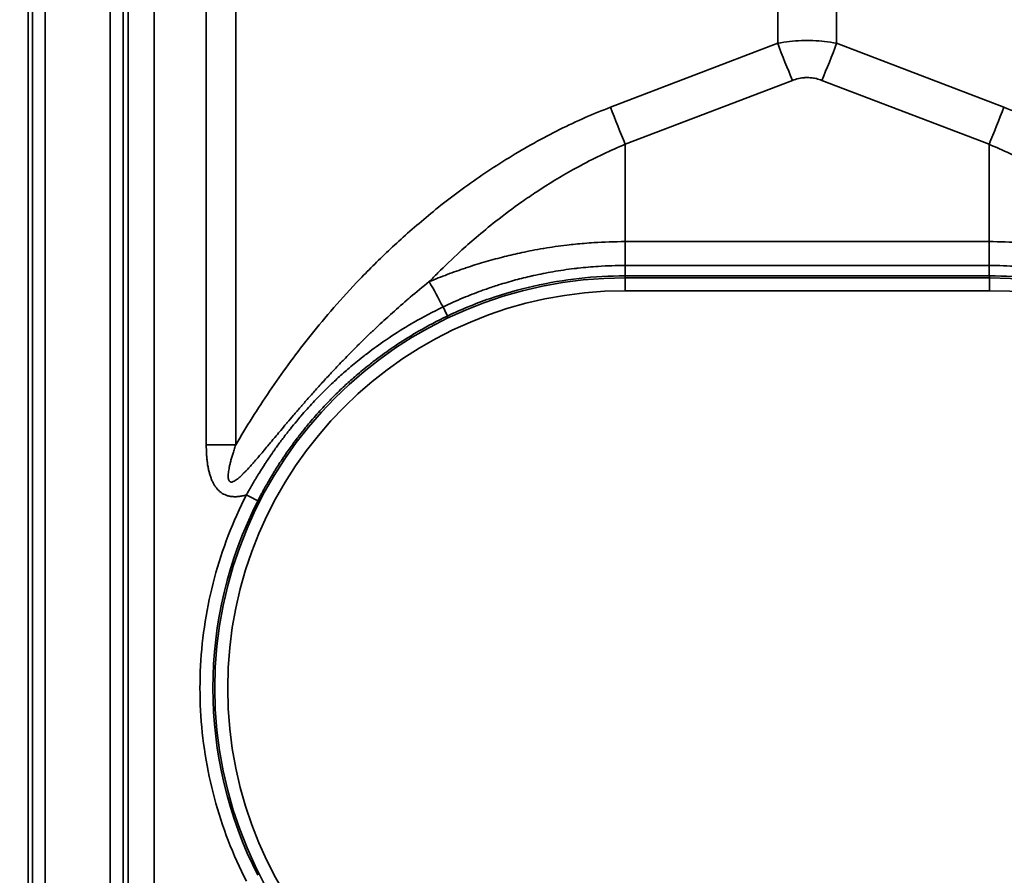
# Model space of a CAD drawing. Header units: millimetres. Extents: x -11430 to 11430, y -488 to 4365.
# Tile 74 of 92: x 1300 to 1338, y 3040 to 3073. Entities that reach past the tile are written whole.
import ezdxf

# ---------------------------------------------------------------- set-up
doc = ezdxf.new("R2010")
doc.units = ezdxf.units.MM
doc.header["$LTSCALE"] = 15
doc.layers.add('Bemaßung (ISO)', color=7, linetype='Continuous', lineweight=25)
doc.layers.add('Sichtbar schmal (ISO)', color=7, linetype='Continuous', lineweight=35)
doc.styles.add('Notiztext (ISO)', font='verdana.ttf')
doc.dimstyles.new('wedi USA', dxfattribs={"dimscale": 15, "dimtxt": 2.5, "dimasz": 4, "dimexe": 2, "dimexo": 0.8, "dimgap": 0.3, "dimtad": 1, "dimdec": 1, "dimrnd": 1e-08, "dimtxsty": 'Notiztext (ISO)', "dimcen": 0.09, "dimclrd": 7, "dimclre": 7, "dimclrt": 256, "dimadec": 0, "dimazin": 2, "dimtfac": 0.6, "dimtmove": 0, "dimatfit": 3, "dimfxl": 1, "dimtolj": 1, "dimlwd": -1, "dimlwe": -1, "dimarcsym": 0})

# ---------------------------------------------------------------- blocks, each defined once
blk = doc.blocks.new('*D115')
at = {"layer": 'Bemaßung (ISO)', "color": 7, "transparency": 16777216}
for p, q in [((1293.259, 3092.426), (930.259, 3092.426)), ((960.259, 2453.763), (960.259, 3032.426)), ((1293.259, 2393.763), (930.259, 2393.763))]:
    blk.add_line(p, q, dxfattribs=at)
for points in [[(950.259, 3032.426), (970.259, 3032.426), (960.259, 3092.426)], [(950.259, 2453.763), (970.259, 2453.763), (960.259, 2393.763)]]:
    blk.add_solid(points, dxfattribs=at)
at = {"layer": 'Defpoints', "color": 0, "transparency": 16777216}
for p in [(960.259, 3092.426), (1305.259, 3092.426), (1305.259, 2393.763)]:
    blk.add_point(p, dxfattribs=at)
at = {"layer": 'Bemaßung (ISO)', "transparency": 16777216, "insert": (906.948, 2568.173), "char_height": 37.5, "attachment_point": 1, "rotation": 90, "style": 'Notiztext (ISO)'}
blk.add_mtext('\\A1;\\fVerdana|b0|i0;\\H37.3096;700 [27 1/2]"', dxfattribs=at)

msp = doc.modelspace()

# ---------------------------------------------------------------- linework, layer by layer
at = {"layer": 'Sichtbar schmal (ISO)'}
for p, q in [((1300.076, 3090.61), (1300.076, 2395.579)), ((1306.978, 3090.739), (1306.978, 3056.765)), ((1308.119, 3090.74), (1308.119, 3056.765)), ((1329.109, 3072.319), (1329.109, 3090.782)), ((1331.392, 3072.319), (1331.392, 3090.782)), ((1300.242, 2395.745), (1300.242, 3090.444)), ((1300.742, 3090.444), (1300.742, 2395.745)), ((1303.259, 2395.763), (1303.259, 3090.426)), ((1303.759, 3090.426), (1303.759, 2395.763)), ((1303.975, 2830.595), (1303.952, 3090.234)), ((1304.951, 3090.239), (1304.975, 2830.596)), ((1329.109, 3072.319), (1322.635, 3069.843)), ((1337.867, 3069.843), (1331.392, 3072.319)), ((1329.68, 3070.883), (1323.205, 3068.407)), ((1337.296, 3068.407), (1330.821, 3070.883)), ((1323.205, 3068.407), (1323.205, 3064.638)), ((1337.296, 3068.407), (1337.296, 3064.638)), ((1323.205, 3063.712), (1323.205, 3064.638)), ((1337.296, 3064.638), (1323.205, 3064.638)), ((1337.296, 3063.712), (1337.296, 3064.638)), ((1337.296, 3063.712), (1323.205, 3063.712)), ((1323.196, 3063.233), (1323.196, 3063.312)), ((1337.306, 3063.312), (1323.196, 3063.312)), ((1323.196, 3062.733), (1323.196, 3063.233)), ((1337.306, 3063.233), (1323.196, 3063.233)), ((1337.306, 3063.233), (1337.306, 3063.312)), ((1337.306, 3062.733), (1337.306, 3063.233)), ((1337.306, 3062.733), (1323.196, 3062.733))]:
    msp.add_line(p, q, dxfattribs=at)
for centre, radius, start, end in [((1323.196, 3047.345), 15.889, 90, 270), ((1337.306, 3047.345), 15.889, 270, 90), ((1323.196, 3047.345), 15.389, 90, 270), ((1337.306, 3047.345), 15.389, 270, 90)]:
    msp.add_arc(centre, radius, start, end, dxfattribs=at)
for centre, major_axis, ratio, start_param, end_param in [((1329.68, 3072.345), (1.785, -4.67), 0.108522, 4.67649, 4.988987), ((1330.821, 3072.345), (-1.785, -4.67), 0.108522, 1.294198, 1.606695), ((1323.205, 3069.869), (1.785, -4.67), 0.108522, 4.67649, 4.988987), ((1337.296, 3069.869), (-1.785, -4.67), 0.108522, 1.294199, 1.606695), ((1323.201, 3063.812), (-0.005, -0.5), 0.011293, 0.017587, 1.369592), ((1317.159, 3060.201), (4.778, -8.785), 0.002502, 1.788471, 1.904469), ((1316.099, 3062.205), (0.215, -0.451), 0.009151, 0.017454, 1.353295), ((1306.978, 3056.713), (-10, 0), 0.005236, 4.598022, 4.712389), ((1308.532, 3054.83), (0.445, -0.227), 0.004662, 4.714772, 6.265732), ((1323.196, 3047.346), (-15.963, -0.001), 0.999985, 5.811235, 6.754655)]:
    msp.add_ellipse(centre, major_axis=major_axis, ratio=ratio, start_param=start_param, end_param=end_param, dxfattribs=at)
for points, knots in [([(1331.392, 3072.319), (1331.236, 3072.348), (1331.081, 3072.372), (1330.928, 3072.389), (1330.776, 3072.406), (1330.625, 3072.417), (1330.475, 3072.423), (1330.325, 3072.428), (1330.176, 3072.428), (1330.026, 3072.423), (1329.876, 3072.417), (1329.725, 3072.406), (1329.572, 3072.389), (1329.42, 3072.371), (1329.265, 3072.348), (1329.109, 3072.319)], [0.000001, 0.000001, 0.000001, 0.000001, 0.2, 0.2, 0.2, 0.4, 0.4, 0.4, 0.6, 0.6, 0.6, 0.8, 0.8, 0.8, 1, 1, 1, 1]), ([(1330.821, 3070.883), (1330.749, 3070.91), (1330.677, 3070.933), (1330.606, 3070.949), (1330.6, 3070.951), (1330.595, 3070.952), (1330.589, 3070.953), (1330.524, 3070.968), (1330.46, 3070.978), (1330.396, 3070.984), (1330.385, 3070.985), (1330.374, 3070.986), (1330.363, 3070.987), (1330.3, 3070.992), (1330.238, 3070.993), (1330.175, 3070.99), (1330.163, 3070.989), (1330.151, 3070.988), (1330.138, 3070.987), (1330.071, 3070.982), (1330.005, 3070.973), (1329.937, 3070.959), (1329.929, 3070.957), (1329.92, 3070.955), (1329.912, 3070.953), (1329.835, 3070.936), (1329.758, 3070.913), (1329.68, 3070.883)], [0.0000019, 0.0000019, 0.0000019, 0.0000019, 0.1857224, 0.1857224, 0.1857224, 0.2, 0.2, 0.2, 0.3703593, 0.3703593, 0.3703593, 0.4, 0.4, 0.4, 0.5667831, 0.5667831, 0.5667831, 0.6, 0.6, 0.6, 0.7776074, 0.7776074, 0.7776074, 0.8, 0.8, 0.8, 1, 1, 1, 1]), ([(1322.635, 3069.843), (1321.977, 3069.592), (1321.324, 3069.306), (1320.664, 3068.978), (1320.005, 3068.649), (1319.339, 3068.279), (1318.702, 3067.888), (1318.065, 3067.496), (1317.456, 3067.083), (1316.888, 3066.668), (1316.321, 3066.253), (1315.795, 3065.835), (1315.308, 3065.423), (1314.821, 3065.012), (1314.372, 3064.606), (1313.956, 3064.21), (1313.54, 3063.813), (1313.156, 3063.426), (1312.799, 3063.049), (1312.442, 3062.672), (1312.112, 3062.305), (1311.803, 3061.947), (1311.494, 3061.588), (1311.205, 3061.239), (1310.932, 3060.894), (1310.658, 3060.549), (1310.4, 3060.21), (1310.151, 3059.87), (1309.902, 3059.531), (1309.662, 3059.192), (1309.43, 3058.85), (1309.198, 3058.508), (1308.973, 3058.164), (1308.755, 3057.817), (1308.537, 3057.469), (1308.325, 3057.119), (1308.119, 3056.765)], [0, 0, 0, 0, 0.0833333, 0.0833333, 0.0833333, 0.1666667, 0.1666667, 0.1666667, 0.25, 0.25, 0.25, 0.3333333, 0.3333333, 0.3333333, 0.4166667, 0.4166667, 0.4166667, 0.5, 0.5, 0.5, 0.5833333, 0.5833333, 0.5833333, 0.6666667, 0.6666667, 0.6666667, 0.75, 0.75, 0.75, 0.8333333, 0.8333333, 0.8333333, 0.9166667, 0.9166667, 0.9166667, 0.9999999, 0.9999999, 0.9999999, 0.9999999]), ([(1323.205, 3068.407), (1322.634, 3068.169), (1322.064, 3067.899), (1321.489, 3067.591), (1321.389, 3067.537), (1321.288, 3067.483), (1321.188, 3067.427), (1320.713, 3067.162), (1320.238, 3066.874), (1319.78, 3066.571), (1319.585, 3066.443), (1319.393, 3066.312), (1319.204, 3066.179), (1318.854, 3065.933), (1318.516, 3065.68), (1318.193, 3065.426), (1317.929, 3065.218), (1317.674, 3065.009), (1317.43, 3064.8), (1317.213, 3064.615), (1317.004, 3064.43), (1316.803, 3064.247), (1316.5, 3063.97), (1316.214, 3063.695), (1315.944, 3063.425), (1315.832, 3063.312), (1315.722, 3063.2), (1315.615, 3063.089)], [0, 0, 0, 0, 0.2, 0.2, 0.2, 0.2349202, 0.2349202, 0.2349202, 0.4, 0.4, 0.4, 0.4701221, 0.4701221, 0.4701221, 0.6, 0.6, 0.6, 0.7061681, 0.7061681, 0.7061681, 0.8, 0.8, 0.8, 0.9411383, 0.9411383, 0.9411383, 1, 1, 1, 1]), ([(1344.886, 3063.089), (1344.481, 3063.51), (1344.05, 3063.93), (1343.59, 3064.345), (1343.49, 3064.435), (1343.388, 3064.526), (1343.285, 3064.616), (1342.915, 3064.939), (1342.529, 3065.257), (1342.129, 3065.565), (1341.884, 3065.755), (1341.634, 3065.94), (1341.38, 3066.12), (1341.106, 3066.315), (1340.826, 3066.505), (1340.545, 3066.687), (1340.143, 3066.946), (1339.736, 3067.191), (1339.33, 3067.417), (1339.189, 3067.496), (1339.047, 3067.573), (1338.907, 3067.647), (1338.363, 3067.935), (1337.826, 3068.186), (1337.296, 3068.407)], [0, 0, 0, 0, 0.2, 0.2, 0.2, 0.2435236, 0.2435236, 0.2435236, 0.4, 0.4, 0.4, 0.4959727, 0.4959727, 0.4959727, 0.6, 0.6, 0.6, 0.7482637, 0.7482637, 0.7482637, 0.8, 0.8, 0.8, 1, 1, 1, 1]), ([(1323.205, 3064.638), (1322.777, 3064.638), (1322.373, 3064.623), (1321.997, 3064.599), (1321.868, 3064.591), (1321.741, 3064.582), (1321.618, 3064.571), (1321.384, 3064.552), (1321.162, 3064.529), (1320.948, 3064.503), (1320.632, 3064.466), (1320.336, 3064.423), (1320.055, 3064.376), (1320.046, 3064.374), (1320.036, 3064.373), (1320.027, 3064.371), (1319.738, 3064.322), (1319.465, 3064.27), (1319.203, 3064.214), (1318.969, 3064.164), (1318.743, 3064.111), (1318.523, 3064.056), (1318.498, 3064.05), (1318.472, 3064.043), (1318.447, 3064.037), (1318.203, 3063.975), (1317.965, 3063.909), (1317.728, 3063.839), (1317.496, 3063.771), (1317.266, 3063.699), (1317.036, 3063.622), (1317.03, 3063.62), (1317.024, 3063.618), (1317.018, 3063.616), (1316.782, 3063.537), (1316.547, 3063.453), (1316.313, 3063.365), (1316.079, 3063.277), (1315.846, 3063.185), (1315.615, 3063.089)], [0, 0, 0, 0, 0.111111, 0.111111, 0.111111, 0.149484, 0.149484, 0.149484, 0.222222, 0.222222, 0.222222, 0.329693, 0.329693, 0.329693, 0.333333, 0.333333, 0.333333, 0.444444, 0.444444, 0.444444, 0.544049, 0.544049, 0.544049, 0.555556, 0.555556, 0.555556, 0.666667, 0.666667, 0.666667, 0.775023, 0.775023, 0.775023, 0.777778, 0.777778, 0.777778, 0.888889, 0.888889, 0.888889, 1, 1, 1, 1]), ([(1344.886, 3063.089), (1344.655, 3063.185), (1344.423, 3063.277), (1344.19, 3063.365), (1343.956, 3063.452), (1343.721, 3063.536), (1343.486, 3063.615), (1343.479, 3063.617), (1343.472, 3063.619), (1343.466, 3063.622), (1343.237, 3063.698), (1343.008, 3063.77), (1342.778, 3063.838), (1342.541, 3063.908), (1342.304, 3063.973), (1342.06, 3064.036), (1342.032, 3064.043), (1342.005, 3064.049), (1341.978, 3064.056), (1341.76, 3064.111), (1341.536, 3064.163), (1341.303, 3064.213), (1341.041, 3064.269), (1340.768, 3064.321), (1340.479, 3064.37), (1340.468, 3064.372), (1340.457, 3064.374), (1340.446, 3064.376), (1340.166, 3064.423), (1339.871, 3064.466), (1339.556, 3064.503), (1339.342, 3064.529), (1339.118, 3064.552), (1338.883, 3064.571), (1338.76, 3064.582), (1338.635, 3064.591), (1338.505, 3064.599), (1338.129, 3064.623), (1337.725, 3064.638), (1337.296, 3064.638)], [0, 0, 0, 0, 0.111111, 0.111111, 0.111111, 0.222222, 0.222222, 0.222222, 0.225438, 0.225438, 0.225438, 0.333333, 0.333333, 0.333333, 0.444444, 0.444444, 0.444444, 0.45675, 0.45675, 0.45675, 0.555556, 0.555556, 0.555556, 0.666667, 0.666667, 0.666667, 0.670889, 0.670889, 0.670889, 0.777778, 0.777778, 0.777778, 0.850752, 0.850752, 0.850752, 0.888889, 0.888889, 0.888889, 1, 1, 1, 1]), ([(1323.205, 3063.712), (1322.856, 3063.713), (1322.508, 3063.702), (1322.159, 3063.679), (1321.9, 3063.663), (1321.642, 3063.64), (1321.384, 3063.611), (1321.333, 3063.606), (1321.282, 3063.6), (1321.23, 3063.593), (1320.954, 3063.56), (1320.678, 3063.519), (1320.403, 3063.471), (1320.152, 3063.428), (1319.903, 3063.378), (1319.654, 3063.323), (1319.63, 3063.318), (1319.606, 3063.312), (1319.582, 3063.307), (1319.373, 3063.259), (1319.166, 3063.208), (1318.96, 3063.152), (1318.738, 3063.093), (1318.518, 3063.028), (1318.299, 3062.959), (1318.14, 3062.909), (1317.982, 3062.857), (1317.825, 3062.802), (1317.761, 3062.78), (1317.698, 3062.757), (1317.634, 3062.734), (1317.396, 3062.647), (1317.16, 3062.555), (1316.927, 3062.458), (1316.664, 3062.349), (1316.405, 3062.232), (1316.149, 3062.11)], [0, 0, 0, 0, 0.1433864, 0.1433864, 0.1433864, 0.25, 0.25, 0.25, 0.2711155, 0.2711155, 0.2711155, 0.3855181, 0.3855181, 0.3855181, 0.4897919, 0.4897919, 0.4897919, 0.5, 0.5, 0.5, 0.5874702, 0.5874702, 0.5874702, 0.6816109, 0.6816109, 0.6816109, 0.75, 0.75, 0.75, 0.7778201, 0.7778201, 0.7778201, 0.882309, 0.882309, 0.882309, 1, 1, 1, 1]), ([(1344.352, 3062.11), (1344.142, 3062.211), (1343.929, 3062.307), (1343.714, 3062.399), (1343.508, 3062.487), (1343.299, 3062.572), (1343.089, 3062.651), (1342.952, 3062.703), (1342.815, 3062.753), (1342.677, 3062.802), (1342.602, 3062.828), (1342.527, 3062.853), (1342.451, 3062.879), (1342.232, 3062.951), (1342.011, 3063.02), (1341.789, 3063.083), (1341.553, 3063.151), (1341.315, 3063.213), (1341.076, 3063.27), (1341.024, 3063.282), (1340.972, 3063.295), (1340.92, 3063.306), (1340.709, 3063.354), (1340.497, 3063.398), (1340.284, 3063.438), (1339.989, 3063.493), (1339.692, 3063.539), (1339.395, 3063.578), (1339.303, 3063.59), (1339.21, 3063.601), (1339.118, 3063.611), (1338.879, 3063.638), (1338.64, 3063.659), (1338.4, 3063.676), (1338.032, 3063.7), (1337.664, 3063.713), (1337.296, 3063.712)], [0, 0, 0, 0, 0.0968856, 0.0968856, 0.0968856, 0.1897302, 0.1897302, 0.1897302, 0.25, 0.25, 0.25, 0.2826671, 0.2826671, 0.2826671, 0.3775246, 0.3775246, 0.3775246, 0.4781663, 0.4781663, 0.4781663, 0.5, 0.5, 0.5, 0.5887032, 0.5887032, 0.5887032, 0.7118029, 0.7118029, 0.7118029, 0.75, 0.75, 0.75, 0.8486187, 0.8486187, 0.8486187, 1, 1, 1, 1]), ([(1337.296, 3063.712), (1337.297, 3063.668), (1337.297, 3063.625), (1337.298, 3063.585), (1337.299, 3063.545), (1337.299, 3063.508), (1337.3, 3063.474), (1337.3, 3063.456), (1337.301, 3063.44), (1337.301, 3063.424), (1337.301, 3063.411), (1337.301, 3063.399), (1337.302, 3063.388), (1337.302, 3063.364), (1337.303, 3063.346), (1337.304, 3063.333), (1337.304, 3063.32), (1337.305, 3063.313), (1337.306, 3063.312)], [0, 0, 0, 0, 0.2, 0.2, 0.2, 0.4, 0.4, 0.4, 0.50778, 0.50778, 0.50778, 0.6, 0.6, 0.6, 0.8, 0.8, 0.8, 1, 1, 1, 1]), ([(1308.119, 3056.765), (1308.096, 3056.7), (1308.075, 3056.637), (1308.056, 3056.577), (1308.036, 3056.517), (1308.018, 3056.46), (1308.001, 3056.405), (1307.984, 3056.349), (1307.968, 3056.296), (1307.954, 3056.245), (1307.94, 3056.194), (1307.927, 3056.145), (1307.915, 3056.098), (1307.903, 3056.051), (1307.892, 3056.006), (1307.883, 3055.964), (1307.873, 3055.921), (1307.865, 3055.88), (1307.858, 3055.842), (1307.851, 3055.803), (1307.845, 3055.767), (1307.84, 3055.732), (1307.836, 3055.697), (1307.832, 3055.665), (1307.83, 3055.634), (1307.828, 3055.604), (1307.826, 3055.575), (1307.827, 3055.549), (1307.827, 3055.523), (1307.828, 3055.499), (1307.83, 3055.478), (1307.833, 3055.457), (1307.837, 3055.438), (1307.841, 3055.421), (1307.846, 3055.404), (1307.852, 3055.39), (1307.859, 3055.377), (1307.866, 3055.365), (1307.875, 3055.355), (1307.884, 3055.347), (1307.894, 3055.339), (1307.905, 3055.333), (1307.918, 3055.329), (1307.93, 3055.326), (1307.945, 3055.325), (1307.962, 3055.326), (1307.98, 3055.328), (1307.999, 3055.334), (1308.021, 3055.342), (1308.043, 3055.351), (1308.067, 3055.364), (1308.093, 3055.38), (1308.119, 3055.396), (1308.147, 3055.416), (1308.177, 3055.439), (1308.207, 3055.462), (1308.239, 3055.489), (1308.273, 3055.519), (1308.306, 3055.548), (1308.341, 3055.581), (1308.378, 3055.617), (1308.381, 3055.62), (1308.383, 3055.622), (1308.386, 3055.625), (1308.42, 3055.659), (1308.455, 3055.694), (1308.492, 3055.732), (1308.495, 3055.735), (1308.498, 3055.739), (1308.501, 3055.742), (1308.538, 3055.78), (1308.575, 3055.82), (1308.614, 3055.863), (1308.618, 3055.867), (1308.621, 3055.871), (1308.625, 3055.875), (1308.664, 3055.917), (1308.704, 3055.962), (1308.746, 3056.01), (1308.75, 3056.014), (1308.754, 3056.019), (1308.758, 3056.023), (1308.8, 3056.071), (1308.844, 3056.121), (1308.889, 3056.173), (1308.894, 3056.179), (1308.898, 3056.184), (1308.903, 3056.189), (1308.948, 3056.242), (1308.996, 3056.297), (1309.045, 3056.355), (1309.05, 3056.361), (1309.056, 3056.367), (1309.061, 3056.374), (1309.11, 3056.432), (1309.162, 3056.493), (1309.216, 3056.557), (1309.222, 3056.564), (1309.227, 3056.571), (1309.234, 3056.578), (1309.287, 3056.642), (1309.344, 3056.709), (1309.402, 3056.779), (1309.409, 3056.788), (1309.416, 3056.796), (1309.423, 3056.804), (1309.482, 3056.874), (1309.543, 3056.948), (1309.607, 3057.025), (1309.615, 3057.034), (1309.623, 3057.043), (1309.631, 3057.053), (1309.695, 3057.13), (1309.762, 3057.21), (1309.833, 3057.294), (1309.842, 3057.305), (1309.851, 3057.315), (1309.859, 3057.326), (1309.93, 3057.411), (1310.004, 3057.499), (1310.082, 3057.591), (1310.092, 3057.603), (1310.102, 3057.615), (1310.113, 3057.627), (1310.191, 3057.719), (1310.273, 3057.816), (1310.358, 3057.916), (1310.37, 3057.929), (1310.382, 3057.943), (1310.393, 3057.957), (1310.48, 3058.058), (1310.57, 3058.162), (1310.664, 3058.271), (1310.677, 3058.286), (1310.691, 3058.302), (1310.704, 3058.317), (1310.799, 3058.426), (1310.898, 3058.539), (1311.002, 3058.656), (1311.017, 3058.673), (1311.032, 3058.69), (1311.047, 3058.708), (1311.151, 3058.825), (1311.26, 3058.946), (1311.374, 3059.072), (1311.391, 3059.091), (1311.408, 3059.11), (1311.425, 3059.129), (1311.54, 3059.255), (1311.66, 3059.385), (1311.785, 3059.52), (1311.805, 3059.541), (1311.825, 3059.562), (1311.844, 3059.583), (1311.972, 3059.719), (1312.105, 3059.859), (1312.245, 3060.005), (1312.267, 3060.028), (1312.29, 3060.051), (1312.313, 3060.075), (1312.455, 3060.222), (1312.603, 3060.373), (1312.761, 3060.53), (1312.787, 3060.556), (1312.813, 3060.582), (1312.839, 3060.609), (1312.999, 3060.767), (1313.166, 3060.931), (1313.343, 3061.1), (1313.373, 3061.129), (1313.404, 3061.158), (1313.435, 3061.187), (1313.614, 3061.358), (1313.804, 3061.534), (1314.004, 3061.716), (1314.039, 3061.748), (1314.075, 3061.78), (1314.111, 3061.812), (1314.314, 3061.995), (1314.528, 3062.184), (1314.755, 3062.378), (1314.797, 3062.414), (1314.838, 3062.449), (1314.88, 3062.485), (1315.112, 3062.681), (1315.357, 3062.883), (1315.615, 3063.089)], [0, 0, 0, 0, 0.0243902, 0.0243902, 0.0243902, 0.0487805, 0.0487805, 0.0487805, 0.0731707, 0.0731707, 0.0731707, 0.097561, 0.097561, 0.097561, 0.1219512, 0.1219512, 0.1219512, 0.1463415, 0.1463415, 0.1463415, 0.1707317, 0.1707317, 0.1707317, 0.195122, 0.195122, 0.195122, 0.2195122, 0.2195122, 0.2195122, 0.2439024, 0.2439024, 0.2439024, 0.2682927, 0.2682927, 0.2682927, 0.2926829, 0.2926829, 0.2926829, 0.3170732, 0.3170732, 0.3170732, 0.3414634, 0.3414634, 0.3414634, 0.3658537, 0.3658537, 0.3658537, 0.3902439, 0.3902439, 0.3902439, 0.4146341, 0.4146341, 0.4146341, 0.4390244, 0.4390244, 0.4390244, 0.4634146, 0.4634146, 0.4634146, 0.4878049, 0.4878049, 0.4878049, 0.4896842, 0.4896842, 0.4896842, 0.5121951, 0.5121951, 0.5121951, 0.5141711, 0.5141711, 0.5141711, 0.5365854, 0.5365854, 0.5365854, 0.5386565, 0.5386565, 0.5386565, 0.5609756, 0.5609756, 0.5609756, 0.5631406, 0.5631406, 0.5631406, 0.5853659, 0.5853659, 0.5853659, 0.5876245, 0.5876245, 0.5876245, 0.6097561, 0.6097561, 0.6097561, 0.6121084, 0.6121084, 0.6121084, 0.6341463, 0.6341463, 0.6341463, 0.6365927, 0.6365927, 0.6365927, 0.6585366, 0.6585366, 0.6585366, 0.6610774, 0.6610774, 0.6610774, 0.6829268, 0.6829268, 0.6829268, 0.685562, 0.685562, 0.685562, 0.7073171, 0.7073171, 0.7073171, 0.7100461, 0.7100461, 0.7100461, 0.7317073, 0.7317073, 0.7317073, 0.7345295, 0.7345295, 0.7345295, 0.7560976, 0.7560976, 0.7560976, 0.7590121, 0.7590121, 0.7590121, 0.7804878, 0.7804878, 0.7804878, 0.7834965, 0.7834965, 0.7834965, 0.804878, 0.804878, 0.804878, 0.8079832, 0.8079832, 0.8079832, 0.8292683, 0.8292683, 0.8292683, 0.8324692, 0.8324692, 0.8324692, 0.8536585, 0.8536585, 0.8536585, 0.8569533, 0.8569533, 0.8569533, 0.8780488, 0.8780488, 0.8780488, 0.8814371, 0.8814371, 0.8814371, 0.902439, 0.902439, 0.902439, 0.9059212, 0.9059212, 0.9059212, 0.9268293, 0.9268293, 0.9268293, 0.9304044, 0.9304044, 0.9304044, 0.9512195, 0.9512195, 0.9512195, 0.9548924, 0.9548924, 0.9548924, 0.9756098, 0.9756098, 0.9756098, 0.9793686, 0.9793686, 0.9793686, 1, 1, 1, 1]), ([(1323.196, 3063.312), (1322.603, 3063.312), (1322.01, 3063.279), (1321.42, 3063.213), (1320.83, 3063.147), (1320.243, 3063.048), (1319.663, 3062.917), (1319.083, 3062.785), (1318.51, 3062.621), (1317.95, 3062.427), (1317.391, 3062.232), (1316.844, 3062.007), (1316.314, 3061.754)], [0, 0, 0, 0, 0.25, 0.25, 0.25, 0.5, 0.5, 0.5, 0.75, 0.75, 0.75, 1, 1, 1, 1]), ([(1344.187, 3061.754), (1343.657, 3062.007), (1343.111, 3062.232), (1342.552, 3062.426), (1341.992, 3062.621), (1341.419, 3062.785), (1340.838, 3062.917), (1340.258, 3063.048), (1339.671, 3063.147), (1339.081, 3063.213), (1338.491, 3063.279), (1337.898, 3063.312), (1337.306, 3063.312)], [0, 0, 0, 0, 0.25, 0.25, 0.25, 0.5, 0.5, 0.5, 0.75, 0.75, 0.75, 1, 1, 1, 1]), ([(1316.149, 3062.11), (1315.747, 3061.916), (1315.372, 3061.717), (1315.025, 3061.516), (1314.995, 3061.499), (1314.966, 3061.482), (1314.937, 3061.465), (1314.623, 3061.282), (1314.333, 3061.098), (1314.061, 3060.916), (1314.011, 3060.882), (1313.961, 3060.848), (1313.911, 3060.814), (1313.67, 3060.649), (1313.444, 3060.484), (1313.231, 3060.322), (1313.166, 3060.273), (1313.103, 3060.223), (1313.04, 3060.175), (1312.855, 3060.029), (1312.68, 3059.885), (1312.513, 3059.743), (1312.44, 3059.681), (1312.368, 3059.618), (1312.298, 3059.557), (1312.156, 3059.431), (1312.021, 3059.308), (1311.892, 3059.187), (1311.813, 3059.113), (1311.736, 3059.039), (1311.662, 3058.967), (1311.554, 3058.861), (1311.451, 3058.758), (1311.351, 3058.655), (1311.27, 3058.572), (1311.192, 3058.49), (1311.116, 3058.409), (1311.035, 3058.322), (1310.957, 3058.237), (1310.882, 3058.153), (1310.8, 3058.062), (1310.721, 3057.972), (1310.644, 3057.883), (1310.588, 3057.817), (1310.532, 3057.752), (1310.479, 3057.688), (1310.394, 3057.587), (1310.314, 3057.488), (1310.236, 3057.391), (1310.203, 3057.349), (1310.17, 3057.308), (1310.138, 3057.267), (1310.048, 3057.152), (1309.963, 3057.04), (1309.882, 3056.931), (1309.871, 3056.917), (1309.86, 3056.903), (1309.85, 3056.889), (1309.764, 3056.772), (1309.682, 3056.659), (1309.605, 3056.549), (1309.594, 3056.534), (1309.583, 3056.519), (1309.572, 3056.503), (1309.51, 3056.415), (1309.451, 3056.329), (1309.395, 3056.245), (1309.363, 3056.198), (1309.332, 3056.152), (1309.302, 3056.106), (1309.272, 3056.061), (1309.243, 3056.017), (1309.215, 3055.973), (1309.163, 3055.893), (1309.114, 3055.816), (1309.066, 3055.74), (1309.064, 3055.736), (1309.061, 3055.732), (1309.059, 3055.728), (1309.012, 3055.653), (1308.967, 3055.58), (1308.924, 3055.509), (1308.902, 3055.474), (1308.882, 3055.439), (1308.861, 3055.405), (1308.842, 3055.373), (1308.824, 3055.342), (1308.806, 3055.312), (1308.77, 3055.251), (1308.736, 3055.192), (1308.703, 3055.134), (1308.697, 3055.123), (1308.69, 3055.112), (1308.684, 3055.101), (1308.659, 3055.057), (1308.636, 3055.015), (1308.613, 3054.974), (1308.585, 3054.924), (1308.558, 3054.875), (1308.532, 3054.828)], [0.0000004, 0.0000004, 0.0000004, 0.0000004, 0.0614315, 0.0614315, 0.0614315, 0.0666667, 0.0666667, 0.0666667, 0.1228724, 0.1228724, 0.1228724, 0.1333333, 0.1333333, 0.1333333, 0.1844851, 0.1844851, 0.1844851, 0.2, 0.2, 0.2, 0.2462127, 0.2462127, 0.2462127, 0.2666667, 0.2666667, 0.2666667, 0.3080487, 0.3080487, 0.3080487, 0.3333333, 0.3333333, 0.3333333, 0.370031, 0.370031, 0.370031, 0.4, 0.4, 0.4, 0.4318991, 0.4318991, 0.4318991, 0.4666667, 0.4666667, 0.4666667, 0.4926102, 0.4926102, 0.4926102, 0.5333333, 0.5333333, 0.5333333, 0.5509373, 0.5509373, 0.5509373, 0.6, 0.6, 0.6, 0.6064624, 0.6064624, 0.6064624, 0.6592356, 0.6592356, 0.6592356, 0.6666667, 0.6666667, 0.6666667, 0.7093901, 0.7093901, 0.7093901, 0.7333333, 0.7333333, 0.7333333, 0.757021, 0.757021, 0.757021, 0.8, 0.8, 0.8, 0.8022744, 0.8022744, 0.8022744, 0.8453389, 0.8453389, 0.8453389, 0.8666667, 0.8666667, 0.8666667, 0.8863691, 0.8863691, 0.8863691, 0.9255805, 0.9255805, 0.9255805, 0.9333333, 0.9333333, 0.9333333, 0.9633143, 0.9633143, 0.9633143, 1, 1, 1, 1]), ([(1316.314, 3061.754), (1315.922, 3061.567), (1315.558, 3061.373), (1315.22, 3061.179), (1315.191, 3061.162), (1315.163, 3061.145), (1315.134, 3061.129), (1314.83, 3060.951), (1314.547, 3060.772), (1314.283, 3060.594), (1314.234, 3060.561), (1314.186, 3060.528), (1314.138, 3060.495), (1313.904, 3060.334), (1313.684, 3060.174), (1313.478, 3060.015), (1313.415, 3059.967), (1313.354, 3059.919), (1313.293, 3059.871), (1313.113, 3059.729), (1312.944, 3059.588), (1312.783, 3059.45), (1312.712, 3059.389), (1312.642, 3059.328), (1312.574, 3059.267), (1312.437, 3059.145), (1312.307, 3059.024), (1312.182, 3058.905), (1312.106, 3058.833), (1312.032, 3058.761), (1311.96, 3058.69), (1311.856, 3058.587), (1311.757, 3058.485), (1311.661, 3058.385), (1311.583, 3058.303), (1311.507, 3058.222), (1311.434, 3058.143), (1311.357, 3058.058), (1311.282, 3057.975), (1311.209, 3057.892), (1311.131, 3057.802), (1311.055, 3057.714), (1310.982, 3057.627), (1310.927, 3057.563), (1310.874, 3057.499), (1310.823, 3057.435), (1310.742, 3057.336), (1310.665, 3057.239), (1310.591, 3057.144), (1310.559, 3057.103), (1310.528, 3057.062), (1310.497, 3057.021), (1310.411, 3056.909), (1310.33, 3056.799), (1310.253, 3056.692), (1310.243, 3056.677), (1310.233, 3056.663), (1310.223, 3056.649), (1310.14, 3056.535), (1310.063, 3056.423), (1309.99, 3056.315), (1309.979, 3056.3), (1309.969, 3056.285), (1309.959, 3056.27), (1309.9, 3056.183), (1309.844, 3056.098), (1309.791, 3056.015), (1309.761, 3055.969), (1309.732, 3055.923), (1309.703, 3055.878), (1309.675, 3055.833), (1309.647, 3055.789), (1309.621, 3055.745), (1309.572, 3055.666), (1309.525, 3055.59), (1309.481, 3055.515), (1309.479, 3055.511), (1309.476, 3055.507), (1309.474, 3055.503), (1309.429, 3055.428), (1309.387, 3055.355), (1309.347, 3055.285), (1309.327, 3055.25), (1309.307, 3055.215), (1309.288, 3055.181), (1309.27, 3055.15), (1309.253, 3055.119), (1309.236, 3055.088), (1309.202, 3055.028), (1309.17, 3054.969), (1309.139, 3054.911), (1309.133, 3054.9), (1309.127, 3054.889), (1309.121, 3054.877), (1309.098, 3054.834), (1309.076, 3054.792), (1309.054, 3054.75), (1309.027, 3054.7), (1309.002, 3054.65), (1308.978, 3054.603)], [0, 0, 0, 0, 0.061432, 0.061432, 0.061432, 0.0666667, 0.0666667, 0.0666667, 0.1228735, 0.1228735, 0.1228735, 0.1333333, 0.1333333, 0.1333333, 0.184486, 0.184486, 0.184486, 0.2, 0.2, 0.2, 0.2462137, 0.2462137, 0.2462137, 0.2666667, 0.2666667, 0.2666667, 0.3080497, 0.3080497, 0.3080497, 0.3333333, 0.3333333, 0.3333333, 0.3700321, 0.3700321, 0.3700321, 0.4, 0.4, 0.4, 0.4319003, 0.4319003, 0.4319003, 0.4666667, 0.4666667, 0.4666667, 0.4926116, 0.4926116, 0.4926116, 0.5333333, 0.5333333, 0.5333333, 0.5509386, 0.5509386, 0.5509386, 0.6, 0.6, 0.6, 0.6064639, 0.6064639, 0.6064639, 0.6592372, 0.6592372, 0.6592372, 0.6666667, 0.6666667, 0.6666667, 0.7093917, 0.7093917, 0.7093917, 0.7333333, 0.7333333, 0.7333333, 0.7570229, 0.7570229, 0.7570229, 0.8, 0.8, 0.8, 0.8022762, 0.8022762, 0.8022762, 0.8453395, 0.8453395, 0.8453395, 0.8666667, 0.8666667, 0.8666667, 0.8863743, 0.8863743, 0.8863743, 0.9255847, 0.9255847, 0.9255847, 0.9333333, 0.9333333, 0.9333333, 0.9632911, 0.9632911, 0.9632911, 1, 1, 1, 1])]:
    msp.add_open_spline(points, degree=3, knots=knots, dxfattribs=at)
for points in [[(1352.382, 3056.765), (1352.183, 3057.108), (1351.765, 3057.8), (1351.091, 3058.834), (1350.322, 3059.925), (1349.423, 3061.097), (1348.36, 3062.356), (1347.084, 3063.714), (1345.561, 3065.142), (1343.814, 3066.558), (1341.875, 3067.883), (1339.833, 3069.019), (1338.52, 3069.594), (1337.867, 3069.843)], [(1306.978, 3056.765), (1306.978, 3056.693), (1306.98, 3056.551), (1306.99, 3056.355), (1307.007, 3056.17), (1307.03, 3055.997), (1307.059, 3055.836), (1307.095, 3055.686), (1307.136, 3055.546), (1307.184, 3055.417), (1307.239, 3055.299), (1307.3, 3055.192), (1307.366, 3055.097), (1307.438, 3055.015), (1307.514, 3054.946), (1307.597, 3054.886), (1307.689, 3054.837), (1307.796, 3054.796), (1307.919, 3054.768), (1308.057, 3054.756), (1308.207, 3054.762), (1308.366, 3054.785), (1308.476, 3054.812), (1308.532, 3054.828)], [(1308.532, 3054.828), (1308.27, 3054.313), (1307.802, 3053.264), (1307.267, 3051.62), (1306.907, 3049.93), (1306.726, 3048.211), (1306.725, 3046.483), (1306.906, 3044.764), (1307.265, 3043.073), (1307.8, 3041.429), (1308.267, 3040.38), (1308.529, 3039.866)]]:
    msp.add_open_spline(points, degree=3, dxfattribs=at)

# ---------------------------------------------------------------- dimensions: what is measured, and where the dimension line sits
at = {"layer": 'Bemaßung (ISO)', "color": 7}
dim = msp.add_linear_dim(base=(960.259, 3092.426), p1=(1305.259, 2393.763), p2=(1305.259, 3092.426), angle=270, text='\\fVerdana|b0|i0;\\H37.3096;<>"', dimstyle='wedi USA', override={"dimgap": 0.3, "dimdec": 1, "dimlfac": 1.001914, "dimtol": 0, "dimlim": 0, "dimtp": 0, "dimtm": 0, "dimtdec": 2, "dimtofl": 0, "dimatfit": 1}, dxfattribs=at)
dim.commit()
dim.dimension.update_dxf_attribs({"geometry": '*D115', "text_midpoint": (960.259, 2743.095), "dimtype": 160})

doc.saveas('drawing.dxf')
